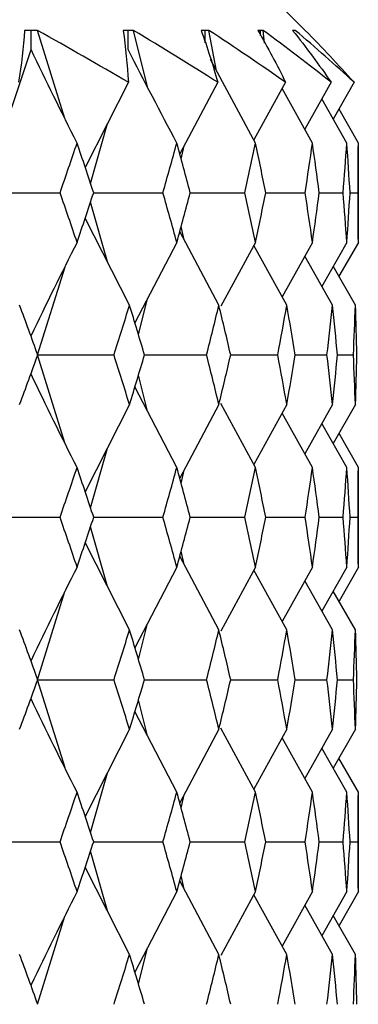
# Paper-space layout '_Back' of a CAD drawing. Header units: millimetres. Extents: x -25 to 25, y -1 to 320.
# Tile 46 of 48: x 16.56 to 19.75, y 50.7 to 59.95. Entities that reach past the tile are written whole.
import ezdxf

# ---------------------------------------------------------------- set-up
doc = ezdxf.new("R2010")
doc.units = ezdxf.units.MM

psp = doc.layouts.new('_Back')

# ---------------------------------------------------------------- linework, layer by layer
at = {"color": 7, "linetype": 'Continuous', "lineweight": 25}
for p, q in [((19.25, 59.85), (19.05, 60.05)), ((19.2499, 59.8499), (19.25, 59.85)), ((16.7308, 59.8498), (16.7307, 59.8498)), ((16.9902, 59.0219), (16.7308, 59.8498)), ((17.6344, 59.8498), (17.6343, 59.8498)), ((17.7672, 59.3202), (17.6344, 59.8498)), ((18.3447, 59.8498), (18.3446, 59.8498)), ((18.415, 59.471), (18.3447, 59.8498)), ((18.8541, 59.8498), (18.854, 59.8498)), ((18.8682, 59.7303), (18.8541, 59.8498)), ((19.1569, 59.8498), (19.1569, 59.8498)), ((18.7834, 58.7914), (18.3588, 59.5748)), ((17.5867, 59.3619), (17.1807, 58.562)), ((18.4271, 59.3619), (18.0699, 58.6904)), ((19.0655, 59.3619), (18.7676, 58.8205)), ((19.3184, 58.7914), (19.0332, 59.3032)), ((19.4951, 59.3619), (19.2466, 58.9203)), ((19.711, 59.3619), (19.5144, 59.0163)), ((19.6418, 58.7914), (19.4071, 59.2056)), ((19.75, 58.7914), (19.5681, 59.1107)), ((17.2309, 58.4118), (17.3895, 58.9735)), ((18.0833, 58.6406), (18.1106, 58.7653)), ((19.75, 57.8582), (19.75, 58.7914)), ((17.2601, 58.3243), (17.9114, 58.3244)), ((18.1689, 58.3243), (18.6831, 58.3244)), ((18.8788, 58.3243), (19.2501, 58.3244)), ((19.3817, 58.3243), (19.6062, 58.3244)), ((19.6724, 58.3244), (19.7475, 58.3244)), ((17.3897, 57.6756), (17.2308, 58.237)), ((17.5974, 57.2671), (17.1806, 58.0869)), ((18.1113, 57.8808), (18.0833, 58.0086)), ((18.4382, 57.2671), (18.0698, 57.9587)), ((18.0425, 57.8582), (17.6478, 57.1009)), ((18.7834, 57.8582), (18.4576, 57.2577)), ((19.077, 57.2671), (18.7674, 57.8288)), ((19.3184, 57.8582), (19.0331, 57.3469)), ((19.6418, 57.8582), (19.407, 57.4443)), ((19.75, 57.8582), (19.5679, 57.5391)), ((19.5068, 57.2671), (19.2464, 57.7292)), ((19.7229, 57.2671), (19.5142, 57.6334)), ((16.7308, 56.8008), (16.9907, 57.6288)), ((17.6817, 56.9892), (17.7674, 57.3303)), ((16.99, 55.9735), (16.7308, 56.8008)), ((17.7383, 56.8008), (18.3224, 56.8007)), ((18.5489, 56.8008), (18.9926, 56.8007)), ((19.1563, 56.8007), (19.4548, 56.8007)), ((19.5538, 56.8007), (19.7038, 56.8007)), ((17.7671, 56.2714), (17.6817, 56.6119)), ((18.0425, 55.7425), (17.6479, 56.5003)), ((18.7834, 55.7425), (18.4578, 56.3431)), ((17.5974, 56.3335), (17.1807, 55.5128)), ((18.4382, 56.3335), (18.0699, 55.6412)), ((19.077, 56.3335), (18.7677, 55.7714)), ((19.3184, 55.7425), (19.0333, 56.2539)), ((19.5068, 56.3335), (19.2467, 55.8712)), ((19.7229, 56.3335), (19.5145, 55.9671)), ((19.6418, 55.7425), (19.4072, 56.1564)), ((19.75, 55.7425), (19.5682, 56.0615)), ((17.2309, 55.3626), (17.3895, 55.9239)), ((18.0834, 55.5915), (18.1107, 55.7163)), ((19.75, 54.8073), (19.75, 55.7425)), ((17.2602, 55.2748), (17.9113, 55.2748)), ((18.1691, 55.2748), (18.683, 55.2748)), ((18.8789, 55.2748), (19.2501, 55.2748)), ((19.3818, 55.2748), (19.6062, 55.2748)), ((19.6724, 55.2748), (19.7475, 55.2748)), ((17.3896, 54.6255), (17.2309, 55.187)), ((17.5974, 54.2163), (17.1807, 55.0368)), ((18.1112, 54.8309), (18.0834, 54.9582)), ((18.4382, 54.2163), (18.0699, 54.9085)), ((18.0425, 54.8073), (17.6479, 54.0496)), ((18.7834, 54.8073), (18.4577, 54.2067)), ((19.077, 54.2163), (18.7677, 54.7783)), ((19.3184, 54.8073), (19.0332, 54.2959)), ((19.6418, 54.8073), (19.4071, 54.3934)), ((19.75, 54.8073), (19.5681, 54.4883)), ((19.5068, 54.2163), (19.2466, 54.6786)), ((19.7229, 54.2163), (19.5144, 54.5826)), ((16.7308, 53.7494), (16.99, 54.5764)), ((17.6817, 53.938), (17.7671, 54.2786)), ((16.9903, 52.9225), (16.7308, 53.7494)), ((17.7388, 53.7494), (18.3224, 53.7495)), ((18.5492, 53.7495), (18.9927, 53.7495)), ((19.1565, 53.7495), (19.4548, 53.7495)), ((19.5538, 53.7495), (19.7038, 53.7495)), ((17.7673, 53.2204), (17.6816, 53.5612)), ((18.0425, 52.6924), (17.6478, 53.4496)), ((17.5974, 53.2835), (17.1806, 52.4634)), ((18.4382, 53.2835), (18.0698, 52.5917)), ((18.7834, 52.6924), (18.4575, 53.2929)), ((19.077, 53.2835), (18.7675, 52.7217)), ((19.5068, 53.2835), (19.2465, 52.8213)), ((19.7229, 53.2835), (19.5143, 52.9171)), ((19.3184, 52.6924), (19.033, 53.2036)), ((19.6418, 52.6924), (19.407, 53.1062)), ((19.75, 52.6924), (19.568, 53.0114)), ((17.2309, 52.3132), (17.3898, 52.8751)), ((18.0834, 52.5418), (18.1106, 52.6662)), ((19.75, 51.7583), (19.75, 52.6924)), ((17.2594, 52.2258), (17.9114, 52.2257)), ((18.1685, 52.2257), (18.6831, 52.2257)), ((18.8785, 52.2257), (19.2501, 52.2257)), ((19.3816, 52.2257), (19.6062, 52.2257)), ((19.6724, 52.2257), (19.7475, 52.2257)), ((17.3894, 51.577), (17.2309, 52.1381)), ((17.5974, 51.1673), (17.1807, 51.9879)), ((18.1111, 51.7821), (18.0834, 51.9092)), ((18.4382, 51.1673), (18.0699, 51.8595)), ((18.0425, 51.7583), (17.648, 51.0003)), ((18.7834, 51.7583), (18.4579, 51.1577)), ((19.077, 51.1673), (18.7677, 51.7293)), ((19.3184, 51.7583), (19.0333, 51.2467)), ((19.6418, 51.7583), (19.4072, 51.3443)), ((19.75, 51.7583), (19.5682, 51.4392)), ((19.5068, 51.1673), (19.2467, 51.6295)), ((16.7307, 50.6996), (16.9901, 51.5274)), ((19.7229, 51.1673), (19.5145, 51.5336)), ((17.6817, 50.8887), (17.7672, 51.2293))]:
    psp.add_line(p, q, dxfattribs=at)
for points, knots in [([(16.671, 59.85), (16.6626, 59.85), (16.6542, 59.85), (16.6459, 59.85), (16.6342, 59.8499), (16.6225, 59.8499), (16.6108, 59.8498)], [0.0001197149, 0.0001197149, 0.0001197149, 0.0001197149, 0.0001699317, 0.0001699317, 0.0001699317, 0.0002396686, 0.0002396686, 0.0002396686, 0.0002396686]), ([(16.7307, 59.8498), (16.7141, 59.8499), (16.6974, 59.85), (16.6807, 59.85), (16.6775, 59.85), (16.6742, 59.85), (16.671, 59.85)], [0, 0, 0, 0, 0.0001001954, 0.0001001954, 0.0001001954, 0.0001197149, 0.0001197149, 0.0001197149, 0.0001197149]), ([(16.6711, 59.6685), (16.6711, 59.7175), (16.671, 59.7664), (16.671, 59.8153), (16.671, 59.8269), (16.671, 59.8384), (16.671, 59.85)], [0, 0, 0, 0, 0.0001467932, 0.0001467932, 0.0001467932, 0.0001814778, 0.0001814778, 0.0001814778, 0.0001814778]), ([(17.5858, 59.85), (17.5789, 59.85), (17.5721, 59.85), (17.5653, 59.85), (17.5558, 59.8499), (17.5463, 59.8499), (17.5368, 59.8498)], [0.0001197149, 0.0001197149, 0.0001197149, 0.0001197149, 0.0001699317, 0.0001699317, 0.0001699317, 0.0002396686, 0.0002396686, 0.0002396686, 0.0002396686]), ([(17.6343, 59.8498), (17.6208, 59.8499), (17.6073, 59.85), (17.5937, 59.85), (17.591, 59.85), (17.5884, 59.85), (17.5858, 59.85)], [0, 0, 0, 0, 0.0001001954, 0.0001001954, 0.0001001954, 0.0001197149, 0.0001197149, 0.0001197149, 0.0001197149]), ([(17.5859, 59.6685), (17.5858, 59.7175), (17.5858, 59.7664), (17.5858, 59.8153), (17.5858, 59.8269), (17.5858, 59.8384), (17.5858, 59.85)], [0, 0, 0, 0, 0.0001467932, 0.0001467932, 0.0001467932, 0.0001814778, 0.0001814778, 0.0001814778, 0.0001814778]), ([(18.3078, 59.85), (18.3027, 59.85), (18.2975, 59.85), (18.2923, 59.85), (18.2851, 59.8499), (18.2778, 59.8499), (18.2706, 59.8498)], [0.0001197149, 0.0001197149, 0.0001197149, 0.0001197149, 0.0001699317, 0.0001699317, 0.0001699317, 0.0002396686, 0.0002396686, 0.0002396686, 0.0002396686]), ([(18.3446, 59.8498), (18.3344, 59.8499), (18.3242, 59.85), (18.3139, 59.85), (18.3119, 59.85), (18.3098, 59.85), (18.3078, 59.85)], [0, 0, 0, 0, 0.0001001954, 0.0001001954, 0.0001001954, 0.0001197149, 0.0001197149, 0.0001197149, 0.0001197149]), ([(18.8293, 59.85), (18.8259, 59.85), (18.8224, 59.85), (18.8189, 59.85), (18.814, 59.8499), (18.8091, 59.8499), (18.8042, 59.8498)], [0.0001197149, 0.0001197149, 0.0001197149, 0.0001197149, 0.0001699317, 0.0001699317, 0.0001699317, 0.0002396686, 0.0002396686, 0.0002396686, 0.0002396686]), ([(18.854, 59.8498), (18.8472, 59.8499), (18.8403, 59.85), (18.8334, 59.85), (18.832, 59.85), (18.8307, 59.85), (18.8293, 59.85)], [0, 0, 0, 0, 0.0001001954, 0.0001001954, 0.0001001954, 0.0001197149, 0.0001197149, 0.0001197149, 0.0001197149]), ([(19.1445, 59.85), (19.1428, 59.85), (19.141, 59.85), (19.1393, 59.85), (19.1368, 59.8499), (19.1343, 59.8499), (19.1318, 59.8498)], [0.0001197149, 0.0001197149, 0.0001197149, 0.0001197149, 0.0001699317, 0.0001699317, 0.0001699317, 0.0002396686, 0.0002396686, 0.0002396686, 0.0002396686]), ([(19.1569, 59.8498), (19.1535, 59.8499), (19.1501, 59.85), (19.1466, 59.85), (19.1459, 59.85), (19.1452, 59.85), (19.1445, 59.85)], [0, 0, 0, 0, 0.0001001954, 0.0001001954, 0.0001001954, 0.0001197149, 0.0001197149, 0.0001197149, 0.0001197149])]:
    psp.add_open_spline(points, degree=3, knots=knots, dxfattribs=at)
at = {"color": 8, "linetype": 'Continuous', "lineweight": 25}
for points, knots in [([(18.3079, 59.7334), (18.3079, 59.7607), (18.3078, 59.7996), (18.3078, 59.8384), (18.3078, 59.85)], [0, 0, 0, 0, 0.702611, 1, 1, 1, 1]), ([(18.8294, 59.8029), (18.8294, 59.807), (18.8293, 59.8112), (18.8293, 59.8153), (18.8293, 59.8269), (18.8293, 59.8384), (18.8293, 59.85)], [0.00013433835, 0.00013433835, 0.00013433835, 0.00013433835, 0.00014679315, 0.00014679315, 0.00014679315, 0.00018147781, 0.00018147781, 0.00018147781, 0.00018147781])]:
    psp.add_open_spline(points, degree=3, knots=knots, dxfattribs=at)
at = {"color": 7, "linetype": 'Continuous', "lineweight": 25}
for points in [[(19.25, 59.85), (19.2499, 59.8499), (19.2499, 59.8499), (19.2498, 59.8498)], [(19.25, 59.85), (19.25, 59.85), (19.25, 59.85), (19.25, 59.85)], [(16.6108, 59.8498), (16.5991, 59.6876), (16.5801, 59.5249), (16.5537, 59.3619)], [(17.5867, 59.3619), (17.3056, 59.5249), (17.0203, 59.6876), (16.7308, 59.8498)], [(17.5368, 59.8498), (17.5608, 59.6876), (17.5774, 59.5249), (17.5867, 59.3619)], [(18.4271, 59.3619), (18.1676, 59.5249), (17.9034, 59.6876), (17.6344, 59.8498)], [(18.2706, 59.8498), (18.33, 59.6876), (18.3822, 59.5249), (18.4271, 59.3619)], [(19.0655, 59.3619), (18.8306, 59.5249), (18.5903, 59.6876), (18.3447, 59.8498)], [(18.8042, 59.8498), (18.8985, 59.6876), (18.9855, 59.5249), (19.0655, 59.3619)], [(19.4951, 59.3619), (19.2872, 59.5249), (19.0736, 59.6876), (18.8541, 59.8498)], [(19.1318, 59.8498), (19.2598, 59.6876), (19.3809, 59.5249), (19.4951, 59.3619)], [(19.711, 59.3619), (19.5326, 59.5249), (19.3479, 59.6876), (19.1569, 59.8498)], [(19.2498, 59.8498), (19.4102, 59.6876), (19.5639, 59.5249), (19.711, 59.3619)], [(16.2095, 58.3243), (16.3691, 58.7718), (16.5231, 59.2201), (16.6711, 59.6685)], [(17.104, 58.7914), (16.9569, 59.0819), (16.8126, 59.3743), (16.6711, 59.6685)], [(18.0425, 58.7914), (17.8873, 59.0819), (17.7351, 59.3743), (17.5859, 59.6685)], [(16.9435, 58.3244), (16.9977, 58.48), (17.0512, 58.6357), (17.104, 58.7914)], [(17.2601, 58.3244), (17.2088, 58.48), (17.1568, 58.6357), (17.104, 58.7914)], [(17.9114, 58.3244), (17.9559, 58.48), (17.9996, 58.6357), (18.0425, 58.7914)], [(18.169, 58.3244), (18.1276, 58.48), (18.0854, 58.6357), (18.0425, 58.7914)], [(18.6831, 58.3244), (18.7173, 58.48), (18.7508, 58.6357), (18.7834, 58.7914)], [(18.8788, 58.3244), (18.8478, 58.48), (18.816, 58.6357), (18.7834, 58.7914)], [(19.2501, 58.3244), (19.2737, 58.48), (19.2965, 58.6357), (19.3184, 58.7914)], [(19.3817, 58.3244), (19.3615, 58.48), (19.3404, 58.6357), (19.3184, 58.7914)], [(19.6062, 58.3244), (19.6189, 58.48), (19.6308, 58.6357), (19.6418, 58.7914)], [(19.6724, 58.3244), (19.663, 58.48), (19.6528, 58.6357), (19.6418, 58.7914)], [(19.7475, 58.3244), (19.7492, 58.48), (19.75, 58.6357), (19.75, 58.7914)], [(16.2095, 58.3243), (16.4549, 58.3243), (16.6995, 58.3243), (16.9435, 58.3244)], [(17.104, 57.8582), (17.0512, 58.0136), (16.9978, 58.1689), (16.9435, 58.3244)], [(17.104, 57.8582), (17.1568, 58.0136), (17.2088, 58.1689), (17.2601, 58.3244)], [(18.0425, 57.8582), (17.9996, 58.0136), (17.9559, 58.1689), (17.9114, 58.3244)], [(18.0425, 57.8582), (18.0854, 58.0136), (18.1276, 58.1689), (18.169, 58.3244)], [(18.7834, 57.8582), (18.7508, 58.0136), (18.7174, 58.1689), (18.6831, 58.3244)], [(18.7834, 57.8582), (18.816, 58.0136), (18.8478, 58.1689), (18.8788, 58.3244)], [(19.3184, 57.8582), (19.2965, 58.0136), (19.2737, 58.1689), (19.2501, 58.3244)], [(19.3184, 57.8582), (19.3404, 58.0136), (19.3615, 58.1689), (19.3817, 58.3244)], [(19.6418, 57.8582), (19.6308, 58.0136), (19.6189, 58.1689), (19.6062, 58.3244)], [(19.6418, 57.8582), (19.6528, 58.0136), (19.663, 58.1689), (19.6724, 58.3244)], [(19.75, 57.8582), (19.75, 58.0136), (19.7492, 58.1689), (19.7475, 58.3244)], [(17.104, 57.8582), (16.9568, 57.5681), (16.8126, 57.2761), (16.6711, 56.9821)], [(16.7341, 56.8007), (16.678, 56.9563), (16.6212, 57.1118), (16.5637, 57.2671)], [(17.4514, 56.8007), (17.5008, 56.9563), (17.5495, 57.1118), (17.5974, 57.2671)], [(17.7389, 56.8007), (17.6925, 56.9563), (17.6453, 57.1118), (17.5974, 57.2671)], [(18.3224, 56.8007), (18.3618, 56.9563), (18.4004, 57.1118), (18.4382, 57.2671)], [(18.5493, 56.8007), (18.5131, 56.9563), (18.476, 57.1118), (18.4382, 57.2671)], [(18.9926, 56.8007), (19.0216, 56.9563), (19.0497, 57.1118), (19.077, 57.2671)], [(19.1565, 56.8007), (19.1308, 56.9563), (19.1043, 57.1118), (19.077, 57.2671)], [(19.4548, 56.8007), (19.473, 56.9563), (19.4903, 57.1118), (19.5068, 57.2671)], [(19.5539, 56.8007), (19.539, 56.9563), (19.5234, 57.1118), (19.5068, 57.2671)], [(19.7038, 56.8007), (19.711, 56.9563), (19.7174, 57.1118), (19.7229, 57.2671)], [(19.737, 56.8007), (19.7331, 56.9563), (19.7285, 57.1118), (19.7229, 57.2671)], [(16.5637, 56.3335), (16.6212, 56.4892), (16.678, 56.645), (16.7341, 56.8007)], [(16.7308, 56.8008), (16.9717, 56.8008), (17.2119, 56.8007), (17.4514, 56.8007)], [(17.5974, 56.3335), (17.5495, 56.4892), (17.5008, 56.645), (17.4514, 56.8007)], [(17.5974, 56.3335), (17.6453, 56.4892), (17.6925, 56.645), (17.7389, 56.8007)], [(18.4382, 56.3335), (18.4004, 56.4892), (18.3618, 56.645), (18.3224, 56.8007)], [(18.4382, 56.3335), (18.476, 56.4892), (18.5131, 56.645), (18.5493, 56.8007)], [(19.077, 56.3335), (19.0497, 56.4892), (19.0216, 56.645), (18.9926, 56.8007)], [(19.077, 56.3335), (19.1044, 56.4892), (19.1309, 56.645), (19.1565, 56.8007)], [(19.5068, 56.3335), (19.4903, 56.4892), (19.473, 56.645), (19.4548, 56.8007)], [(19.5068, 56.3335), (19.5234, 56.4892), (19.539, 56.645), (19.5539, 56.8007)], [(19.7229, 56.3335), (19.7174, 56.4892), (19.711, 56.645), (19.7038, 56.8007)], [(19.7229, 56.3335), (19.7285, 56.4892), (19.7331, 56.645), (19.737, 56.8007)], [(17.104, 55.7425), (16.9569, 56.033), (16.8126, 56.3253), (16.6711, 56.6194)], [(16.9434, 55.2748), (16.9976, 55.4307), (17.0512, 55.5866), (17.104, 55.7425)], [(17.2602, 55.2748), (17.2089, 55.4307), (17.1568, 55.5866), (17.104, 55.7425)], [(17.9113, 55.2748), (17.9558, 55.4307), (17.9996, 55.5866), (18.0425, 55.7425)], [(18.1691, 55.2748), (18.1277, 55.4307), (18.0855, 55.5866), (18.0425, 55.7425)], [(18.683, 55.2748), (18.7173, 55.4307), (18.7507, 55.5866), (18.7834, 55.7425)], [(18.8789, 55.2748), (18.8478, 55.4307), (18.816, 55.5866), (18.7834, 55.7425)], [(19.2501, 55.2748), (19.2737, 55.4307), (19.2965, 55.5866), (19.3184, 55.7425)], [(19.3818, 55.2748), (19.3615, 55.4307), (19.3404, 55.5866), (19.3184, 55.7425)], [(19.6062, 55.2748), (19.6189, 55.4307), (19.6308, 55.5866), (19.6418, 55.7425)], [(19.6724, 55.2748), (19.663, 55.4307), (19.6528, 55.5866), (19.6418, 55.7425)], [(19.7475, 55.2748), (19.7492, 55.4307), (19.75, 55.5866), (19.75, 55.7425)], [(16.2095, 55.2748), (16.4548, 55.2748), (16.6994, 55.2748), (16.9434, 55.2748)], [(17.104, 54.8073), (17.0512, 54.9631), (16.9976, 55.1189), (16.9434, 55.2748)], [(17.104, 54.8073), (17.1568, 54.9631), (17.2089, 55.1189), (17.2602, 55.2748)], [(18.0425, 54.8073), (17.9996, 54.9631), (17.9558, 55.1189), (17.9113, 55.2748)], [(18.0425, 54.8073), (18.0855, 54.9631), (18.1277, 55.1189), (18.1691, 55.2748)], [(18.7834, 54.8073), (18.7507, 54.9631), (18.7173, 55.1189), (18.683, 55.2748)], [(18.7834, 54.8073), (18.816, 54.9631), (18.8478, 55.1189), (18.8789, 55.2748)], [(19.3184, 54.8073), (19.2965, 54.9631), (19.2737, 55.1189), (19.2501, 55.2748)], [(19.3184, 54.8073), (19.3404, 54.9631), (19.3615, 55.1189), (19.3818, 55.2748)], [(19.6418, 54.8073), (19.6308, 54.9631), (19.6189, 55.1189), (19.6062, 55.2748)], [(19.6418, 54.8073), (19.6528, 54.9631), (19.663, 55.1189), (19.6724, 55.2748)], [(19.75, 54.8073), (19.75, 54.9631), (19.7492, 55.1189), (19.7475, 55.2748)], [(17.104, 54.8073), (16.9569, 54.5169), (16.8126, 54.2247), (16.6711, 53.9307)], [(16.734, 53.7495), (16.678, 53.905), (16.6212, 54.0606), (16.5637, 54.2163)], [(17.4514, 53.7495), (17.5008, 53.905), (17.5495, 54.0606), (17.5974, 54.2163)], [(17.7388, 53.7495), (17.6924, 53.905), (17.6453, 54.0606), (17.5974, 54.2163)], [(18.3224, 53.7495), (18.3618, 53.905), (18.4004, 54.0606), (18.4382, 54.2163)], [(18.5493, 53.7495), (18.513, 53.905), (18.476, 54.0606), (18.4382, 54.2163)], [(18.9927, 53.7495), (19.0216, 53.905), (19.0497, 54.0606), (19.077, 54.2163)], [(19.1565, 53.7495), (19.1308, 53.905), (19.1043, 54.0606), (19.077, 54.2163)], [(19.4548, 53.7495), (19.473, 53.905), (19.4903, 54.0606), (19.5068, 54.2163)], [(19.5538, 53.7495), (19.539, 53.905), (19.5233, 54.0606), (19.5068, 54.2163)], [(19.7038, 53.7495), (19.711, 53.905), (19.7174, 54.0606), (19.7229, 54.2163)], [(19.737, 53.7495), (19.7331, 53.905), (19.7285, 54.0606), (19.7229, 54.2163)], [(16.5637, 53.2835), (16.6212, 53.439), (16.6779, 53.5942), (16.734, 53.7495)], [(16.7308, 53.7494), (16.9718, 53.7494), (17.212, 53.7495), (17.4514, 53.7495)], [(17.5974, 53.2835), (17.5495, 53.439), (17.5008, 53.5942), (17.4514, 53.7495)], [(17.5974, 53.2835), (17.6453, 53.439), (17.6924, 53.5942), (17.7388, 53.7495)], [(18.4382, 53.2835), (18.4004, 53.439), (18.3618, 53.5942), (18.3224, 53.7495)], [(18.4382, 53.2835), (18.476, 53.439), (18.513, 53.5942), (18.5493, 53.7495)], [(19.077, 53.2835), (19.0497, 53.439), (19.0216, 53.5942), (18.9927, 53.7495)], [(19.077, 53.2835), (19.1043, 53.439), (19.1308, 53.5942), (19.1565, 53.7495)], [(19.5068, 53.2835), (19.4903, 53.439), (19.473, 53.5942), (19.4548, 53.7495)], [(19.5068, 53.2835), (19.5234, 53.439), (19.539, 53.5942), (19.5538, 53.7495)], [(19.7229, 53.2835), (19.7174, 53.439), (19.711, 53.5942), (19.7038, 53.7495)], [(19.7229, 53.2835), (19.7285, 53.439), (19.7331, 53.5942), (19.737, 53.7495)], [(17.104, 52.6924), (16.9569, 52.9825), (16.8126, 53.2744), (16.6711, 53.5682)], [(16.9434, 52.2257), (16.9977, 52.3814), (17.0512, 52.537), (17.104, 52.6924)], [(17.2602, 52.2257), (17.2088, 52.3814), (17.1568, 52.537), (17.104, 52.6924)], [(17.9114, 52.2257), (17.9559, 52.3814), (17.9996, 52.537), (18.0425, 52.6924)], [(18.169, 52.2257), (18.1276, 52.3814), (18.0855, 52.537), (18.0425, 52.6924)], [(18.6831, 52.2257), (18.7173, 52.3814), (18.7507, 52.537), (18.7834, 52.6924)], [(18.8788, 52.2257), (18.8478, 52.3814), (18.816, 52.537), (18.7834, 52.6924)], [(19.2501, 52.2257), (19.2737, 52.3814), (19.2965, 52.537), (19.3184, 52.6924)], [(19.3818, 52.2257), (19.3615, 52.3814), (19.3404, 52.537), (19.3184, 52.6924)], [(19.6062, 52.2257), (19.6189, 52.3814), (19.6308, 52.537), (19.6418, 52.6924)], [(19.6724, 52.2257), (19.663, 52.3814), (19.6528, 52.537), (19.6418, 52.6924)], [(19.7475, 52.2257), (19.7492, 52.3814), (19.75, 52.537), (19.75, 52.6924)], [(16.2095, 52.2258), (16.4548, 52.2258), (16.6995, 52.2257), (16.9434, 52.2257)], [(17.104, 51.7583), (17.0512, 51.9141), (16.9977, 52.0699), (16.9434, 52.2257)], [(17.104, 51.7583), (17.1568, 51.9141), (17.2088, 52.0699), (17.2602, 52.2257)], [(18.0425, 51.7583), (17.9996, 51.9141), (17.9559, 52.0699), (17.9114, 52.2257)], [(18.0425, 51.7583), (18.0855, 51.9141), (18.1276, 52.0699), (18.169, 52.2257)], [(18.7834, 51.7583), (18.7507, 51.9141), (18.7173, 52.0699), (18.6831, 52.2257)], [(18.7834, 51.7583), (18.816, 51.9141), (18.8478, 52.0699), (18.8788, 52.2257)], [(19.3184, 51.7583), (19.2965, 51.9141), (19.2737, 52.0699), (19.2501, 52.2257)], [(19.3184, 51.7583), (19.3404, 51.9141), (19.3615, 52.0699), (19.3818, 52.2257)], [(19.6418, 51.7583), (19.6308, 51.9141), (19.6189, 52.0699), (19.6062, 52.2257)], [(19.6418, 51.7583), (19.6528, 51.9141), (19.663, 52.0699), (19.6724, 52.2257)], [(19.75, 51.7583), (19.75, 51.9141), (19.7492, 52.0699), (19.7475, 52.2257)], [(17.104, 51.7583), (16.9569, 51.4677), (16.8126, 51.1753), (16.6711, 50.8811)], [(16.7342, 50.6996), (16.6781, 50.8555), (16.6213, 51.0114), (16.5637, 51.1673)], [(17.4513, 50.6996), (17.5007, 50.8555), (17.5494, 51.0114), (17.5974, 51.1673)], [(17.739, 50.6996), (17.6925, 50.8555), (17.6453, 51.0114), (17.5974, 51.1673)], [(18.3223, 50.6996), (18.3617, 50.8555), (18.4004, 51.0114), (18.4382, 51.1673)], [(18.5494, 50.6996), (18.5131, 50.8555), (18.4761, 51.0114), (18.4382, 51.1673)], [(18.9926, 50.6996), (19.0215, 50.8555), (19.0497, 51.0114), (19.077, 51.1673)], [(19.1566, 50.6996), (19.1309, 50.8555), (19.1044, 51.0114), (19.077, 51.1673)], [(19.4548, 50.6996), (19.473, 50.8555), (19.4903, 51.0114), (19.5068, 51.1673)], [(19.5539, 50.6996), (19.5391, 50.8555), (19.5234, 51.0114), (19.5068, 51.1673)], [(19.7038, 50.6996), (19.711, 50.8555), (19.7174, 51.0114), (19.7229, 51.1673)], [(19.737, 50.6996), (19.7331, 50.8555), (19.7285, 51.0114), (19.7229, 51.1673)]]:
    psp.add_open_spline(points, degree=3, dxfattribs=at)

doc.saveas('drawing.dxf')
